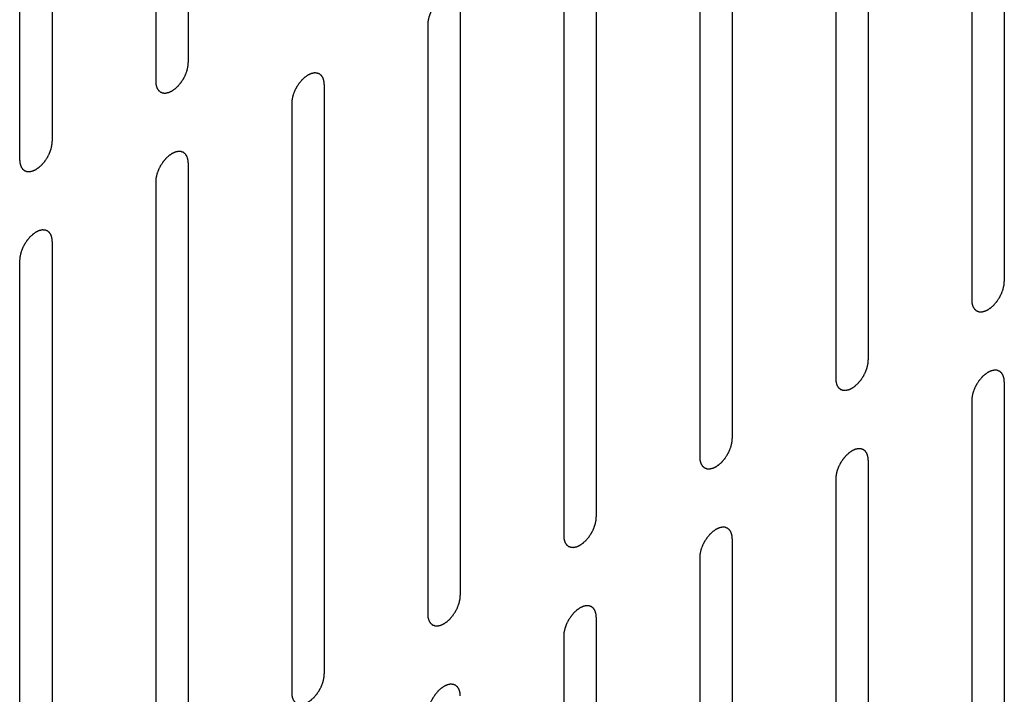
# Model space of a CAD drawing. Header units: inches. Extents: x 6 to 353, y 6 to 228.
# Tile 70 of 256: x 320.24 to 321.84, y 82.04 to 83.14. Entities that reach past the tile are written whole.
import ezdxf

# ---------------------------------------------------------------- set-up
doc = ezdxf.new("R2010")
doc.units = ezdxf.units.IN
doc.header["$LTSCALE"] = 19.946667
doc.header["$MEASUREMENT"] = 0
doc.layers.add('08_ALL_COSMETICS', color=7, linetype='CONTINUOUS')

msp = doc.modelspace()

# ---------------------------------------------------------------- linework, layer by layer
at = {"layer": '08_ALL_COSMETICS', "color": 7, "linetype": 'Continuous'}
for p, q in [((320.513, 84.0315), (320.513, 83.0721)), ((320.46, 84.0008), (320.46, 83.0414)), ((320.2917, 83.9037), (320.2917, 82.9443)), ((320.2386, 83.8731), (320.2386, 82.9137)), ((321.8409, 83.6754), (321.8409, 82.7161)), ((321.7879, 83.6448), (321.7879, 82.6854)), ((321.6196, 83.5477), (321.6196, 82.5883)), ((321.5666, 83.517), (321.5666, 82.5577)), ((321.3983, 83.4199), (321.3983, 82.4605)), ((321.3453, 83.3893), (321.3453, 82.4299)), ((321.177, 83.2921), (321.177, 82.3327)), ((321.1239, 83.2615), (321.1239, 82.3021)), ((320.9556, 83.1643), (320.9556, 82.2049)), ((320.9026, 83.1337), (320.9026, 82.1743)), ((320.7343, 83.0365), (320.7343, 82.0772)), ((320.6813, 83.0059), (320.6813, 82.0465)), ((320.513, 82.9088), (320.513, 81.9494)), ((320.46, 82.8781), (320.46, 81.9188)), ((320.2917, 82.781), (320.2917, 81.8216)), ((320.2386, 82.7504), (320.2386, 81.791)), ((321.8409, 82.5528), (321.8409, 81.5934)), ((321.7879, 82.5221), (321.7879, 81.5627)), ((321.6196, 82.425), (321.6196, 81.4656)), ((321.5666, 82.3944), (321.5666, 81.435)), ((321.3983, 82.2972), (321.3983, 81.3378)), ((321.3453, 82.2666), (321.3453, 81.3072)), ((321.177, 82.1694), (321.177, 81.21)), ((321.1239, 82.1388), (321.1239, 81.1794))]:
    msp.add_line(p, q, dxfattribs=at)
for points in [[(320.9556, 83.1643), (320.9556, 83.1653), (320.9554, 83.1667), (320.9553, 83.1683), (320.9552, 83.1692), (320.9552, 83.1696), (320.9552, 83.17), (320.955, 83.1703), (320.9549, 83.1707), (320.9547, 83.1714), (320.9544, 83.1724), (320.9541, 83.1734), (320.9539, 83.1741), (320.9537, 83.1745), (320.9537, 83.1749), (320.9535, 83.1751), (320.9533, 83.1754), (320.9529, 83.176), (320.9524, 83.1768), (320.9519, 83.1776), (320.9516, 83.1781), (320.9514, 83.1785), (320.9512, 83.1787), (320.951, 83.1789), (320.9507, 83.1791), (320.9502, 83.1795), (320.9496, 83.1801), (320.9489, 83.1807), (320.9484, 83.1811), (320.9481, 83.1813), (320.9479, 83.1815), (320.9476, 83.1816), (320.9473, 83.1817), (320.9467, 83.1819), (320.9459, 83.1822), (320.945, 83.1825), (320.9445, 83.1828), (320.9441, 83.1829), (320.9439, 83.183), (320.9436, 83.183), (320.9432, 83.183), (320.9426, 83.183), (320.9416, 83.1831), (320.9407, 83.1831), (320.94, 83.1831), (320.9396, 83.1831), (320.9393, 83.1832), (320.939, 83.1831), (320.9386, 83.183), (320.9379, 83.1828), (320.9368, 83.1826), (320.9358, 83.1824), (320.9351, 83.1822), (320.9347, 83.1821), (320.9344, 83.1821), (320.934, 83.1819), (320.9336, 83.1817), (320.9331, 83.1814), (320.9324, 83.1811), (320.9315, 83.1807), (320.9307, 83.1803), (320.9299, 83.18), (320.9295, 83.1798), (320.9291, 83.1797), (320.9288, 83.1794), (320.9284, 83.1791), (320.9276, 83.1786), (320.9266, 83.1779), (320.9255, 83.1771), (320.9246, 83.1765), (320.924, 83.1761), (320.9234, 83.1755), (320.9225, 83.1747), (320.9215, 83.1738), (320.9205, 83.1728), (320.9197, 83.1721), (320.919, 83.1715), (320.9185, 83.1708), (320.9177, 83.1699), (320.9167, 83.1688), (320.9158, 83.1676), (320.915, 83.1667), (320.9144, 83.1661), (320.914, 83.1653), (320.9133, 83.1642), (320.9124, 83.1629), (320.9116, 83.1616), (320.9109, 83.1606), (320.9104, 83.1598), (320.91, 83.159), (320.9094, 83.1579), (320.9087, 83.1566), (320.9081, 83.1552), (320.9075, 83.1541), (320.9071, 83.1533), (320.9068, 83.1525), (320.9064, 83.1514), (320.9059, 83.15), (320.9054, 83.1486), (320.905, 83.1475), (320.9046, 83.1466), (320.9045, 83.1458), (320.9042, 83.1447), (320.9039, 83.1434), (320.9036, 83.142), (320.9033, 83.1409), (320.9031, 83.14), (320.9031, 83.1393), (320.903, 83.1382), (320.9028, 83.1364), (320.9027, 83.1348), (320.9026, 83.1337)], [(320.46, 83.0414), (320.4601, 83.0405), (320.4602, 83.0391), (320.4603, 83.0374), (320.4604, 83.0366), (320.4604, 83.0361), (320.4605, 83.0358), (320.4606, 83.0355), (320.4607, 83.0351), (320.4609, 83.0344), (320.4612, 83.0334), (320.4615, 83.0323), (320.4617, 83.0316), (320.4619, 83.0312), (320.462, 83.0309), (320.4621, 83.0307), (320.4623, 83.0304), (320.4627, 83.0298), (320.4632, 83.029), (320.4637, 83.0282), (320.464, 83.0276), (320.4643, 83.0273), (320.4644, 83.027), (320.4646, 83.0269), (320.4649, 83.0266), (320.4654, 83.0262), (320.4661, 83.0257), (320.4668, 83.0251), (320.4672, 83.0247), (320.4675, 83.0245), (320.4677, 83.0243), (320.468, 83.0242), (320.4683, 83.0241), (320.4689, 83.0238), (320.4697, 83.0235), (320.4706, 83.0232), (320.4711, 83.023), (320.4715, 83.0229), (320.4717, 83.0228), (320.472, 83.0228), (320.4724, 83.0228), (320.4731, 83.0227), (320.474, 83.0227), (320.475, 83.0227), (320.4756, 83.0226), (320.476, 83.0226), (320.4763, 83.0226), (320.4766, 83.0227), (320.477, 83.0228), (320.4777, 83.0229), (320.4788, 83.0232), (320.4798, 83.0234), (320.4805, 83.0235), (320.4809, 83.0236), (320.4812, 83.0237), (320.4816, 83.0239), (320.482, 83.0241), (320.4826, 83.0243), (320.4832, 83.0246), (320.4841, 83.025), (320.485, 83.0254), (320.4857, 83.0258), (320.4862, 83.026), (320.4865, 83.0261), (320.4868, 83.0264), (320.4872, 83.0266), (320.488, 83.0272), (320.4891, 83.0279), (320.4901, 83.0286), (320.491, 83.0293), (320.4916, 83.0297), (320.4923, 83.0303), (320.4931, 83.031), (320.4941, 83.032), (320.4951, 83.0329), (320.496, 83.0337), (320.4966, 83.0342), (320.4972, 83.035), (320.4979, 83.0359), (320.4989, 83.037), (320.4998, 83.0381), (320.5006, 83.039), (320.5012, 83.0397), (320.5017, 83.0405), (320.5024, 83.0415), (320.5032, 83.0428), (320.5041, 83.0441), (320.5047, 83.0452), (320.5053, 83.0459), (320.5056, 83.0467), (320.5062, 83.0478), (320.5069, 83.0492), (320.5076, 83.0505), (320.5081, 83.0516), (320.5086, 83.0524), (320.5088, 83.0533), (320.5092, 83.0544), (320.5097, 83.0558), (320.5103, 83.0572), (320.5107, 83.0583), (320.511, 83.0591), (320.5111, 83.0599), (320.5114, 83.061), (320.5117, 83.0624), (320.512, 83.0638), (320.5123, 83.0649), (320.5125, 83.0657), (320.5125, 83.0665), (320.5126, 83.0676), (320.5128, 83.0694), (320.5129, 83.071), (320.513, 83.0721)], [(320.7343, 83.0365), (320.7342, 83.0375), (320.7341, 83.0389), (320.734, 83.0405), (320.7339, 83.0414), (320.7338, 83.0418), (320.7338, 83.0422), (320.7337, 83.0425), (320.7336, 83.0429), (320.7334, 83.0436), (320.7331, 83.0446), (320.7328, 83.0456), (320.7325, 83.0463), (320.7324, 83.0467), (320.7323, 83.0471), (320.7322, 83.0473), (320.732, 83.0476), (320.7316, 83.0482), (320.7311, 83.049), (320.7306, 83.0498), (320.7303, 83.0504), (320.73, 83.0507), (320.7299, 83.0509), (320.7297, 83.0511), (320.7294, 83.0513), (320.7289, 83.0517), (320.7282, 83.0523), (320.7275, 83.0529), (320.727, 83.0533), (320.7268, 83.0535), (320.7266, 83.0537), (320.7263, 83.0538), (320.726, 83.0539), (320.7254, 83.0541), (320.7246, 83.0545), (320.7237, 83.0548), (320.7231, 83.055), (320.7228, 83.0551), (320.7226, 83.0552), (320.7223, 83.0552), (320.7219, 83.0552), (320.7212, 83.0552), (320.7203, 83.0553), (320.7193, 83.0553), (320.7187, 83.0554), (320.7183, 83.0554), (320.718, 83.0554), (320.7177, 83.0553), (320.7173, 83.0552), (320.7166, 83.0551), (320.7155, 83.0548), (320.7145, 83.0546), (320.7138, 83.0544), (320.7134, 83.0543), (320.7131, 83.0543), (320.7127, 83.0541), (320.7123, 83.0539), (320.7117, 83.0537), (320.7111, 83.0534), (320.7102, 83.053), (320.7093, 83.0526), (320.7086, 83.0522), (320.7081, 83.052), (320.7078, 83.0519), (320.7075, 83.0516), (320.7071, 83.0513), (320.7063, 83.0508), (320.7052, 83.0501), (320.7042, 83.0493), (320.7033, 83.0487), (320.7027, 83.0483), (320.702, 83.0477), (320.7012, 83.047), (320.7002, 83.046), (320.6991, 83.045), (320.6983, 83.0443), (320.6977, 83.0437), (320.6971, 83.043), (320.6964, 83.0421), (320.6954, 83.041), (320.6945, 83.0399), (320.6937, 83.0389), (320.6931, 83.0383), (320.6926, 83.0375), (320.6919, 83.0365), (320.6911, 83.0352), (320.6902, 83.0339), (320.6896, 83.0328), (320.689, 83.0321), (320.6887, 83.0312), (320.6881, 83.0302), (320.6874, 83.0288), (320.6867, 83.0274), (320.6862, 83.0264), (320.6857, 83.0255), (320.6855, 83.0247), (320.6851, 83.0236), (320.6846, 83.0222), (320.684, 83.0208), (320.6836, 83.0197), (320.6833, 83.0189), (320.6831, 83.018), (320.6829, 83.0169), (320.6826, 83.0156), (320.6823, 83.0142), (320.682, 83.0131), (320.6818, 83.0123), (320.6818, 83.0115), (320.6817, 83.0104), (320.6815, 83.0086), (320.6814, 83.007), (320.6813, 83.0059)], [(320.2386, 82.9137), (320.2387, 82.9127), (320.2389, 82.9113), (320.239, 82.9097), (320.2391, 82.9088), (320.2391, 82.9084), (320.2391, 82.908), (320.2392, 82.9077), (320.2394, 82.9073), (320.2396, 82.9066), (320.2399, 82.9056), (320.2402, 82.9046), (320.2404, 82.9039), (320.2406, 82.9035), (320.2406, 82.9031), (320.2408, 82.9029), (320.241, 82.9026), (320.2414, 82.902), (320.2419, 82.9012), (320.2424, 82.9004), (320.2427, 82.8998), (320.2429, 82.8995), (320.2431, 82.8993), (320.2433, 82.8991), (320.2436, 82.8989), (320.2441, 82.8985), (320.2447, 82.8979), (320.2454, 82.8973), (320.2459, 82.8969), (320.2462, 82.8967), (320.2464, 82.8965), (320.2467, 82.8964), (320.247, 82.8963), (320.2476, 82.8961), (320.2484, 82.8958), (320.2492, 82.8954), (320.2498, 82.8952), (320.2502, 82.8951), (320.2504, 82.895), (320.2507, 82.895), (320.2511, 82.895), (320.2517, 82.895), (320.2527, 82.8949), (320.2536, 82.8949), (320.2543, 82.8948), (320.2547, 82.8948), (320.255, 82.8948), (320.2553, 82.8949), (320.2557, 82.895), (320.2564, 82.8951), (320.2574, 82.8954), (320.2585, 82.8956), (320.2592, 82.8958), (320.2596, 82.8959), (320.2599, 82.8959), (320.2602, 82.8961), (320.2607, 82.8963), (320.2612, 82.8965), (320.2619, 82.8968), (320.2628, 82.8972), (320.2636, 82.8976), (320.2644, 82.898), (320.2648, 82.8982), (320.2652, 82.8983), (320.2655, 82.8986), (320.2659, 82.8989), (320.2667, 82.8994), (320.2677, 82.9001), (320.2688, 82.9009), (320.2697, 82.9015), (320.2703, 82.9019), (320.2709, 82.9025), (320.2718, 82.9032), (320.2728, 82.9042), (320.2738, 82.9052), (320.2746, 82.9059), (320.2753, 82.9065), (320.2758, 82.9072), (320.2766, 82.9081), (320.2775, 82.9092), (320.2785, 82.9103), (320.2793, 82.9113), (320.2799, 82.9119), (320.2803, 82.9127), (320.281, 82.9137), (320.2819, 82.915), (320.2827, 82.9163), (320.2834, 82.9174), (320.2839, 82.9181), (320.2843, 82.919), (320.2849, 82.92), (320.2856, 82.9214), (320.2862, 82.9228), (320.2868, 82.9238), (320.2872, 82.9247), (320.2875, 82.9255), (320.2879, 82.9266), (320.2884, 82.928), (320.2889, 82.9294), (320.2893, 82.9305), (320.2897, 82.9313), (320.2898, 82.9322), (320.2901, 82.9333), (320.2904, 82.9346), (320.2907, 82.936), (320.291, 82.9371), (320.2912, 82.9379), (320.2912, 82.9387), (320.2913, 82.9398), (320.2915, 82.9416), (320.2916, 82.9432), (320.2917, 82.9443)], [(320.513, 82.9088), (320.5129, 82.9097), (320.5128, 82.9111), (320.5126, 82.9128), (320.5126, 82.9136), (320.5125, 82.9141), (320.5125, 82.9144), (320.5124, 82.9147), (320.5123, 82.9151), (320.5121, 82.9158), (320.5118, 82.9168), (320.5114, 82.9179), (320.5112, 82.9186), (320.5111, 82.919), (320.511, 82.9193), (320.5108, 82.9195), (320.5106, 82.9198), (320.5103, 82.9204), (320.5098, 82.9212), (320.5093, 82.922), (320.5089, 82.9226), (320.5087, 82.9229), (320.5086, 82.9232), (320.5084, 82.9233), (320.5081, 82.9236), (320.5076, 82.924), (320.5069, 82.9245), (320.5062, 82.9251), (320.5057, 82.9255), (320.5054, 82.9257), (320.5052, 82.926), (320.505, 82.926), (320.5047, 82.9261), (320.5041, 82.9264), (320.5032, 82.9267), (320.5024, 82.927), (320.5018, 82.9272), (320.5015, 82.9273), (320.5012, 82.9274), (320.5009, 82.9274), (320.5006, 82.9274), (320.4999, 82.9275), (320.499, 82.9275), (320.498, 82.9275), (320.4973, 82.9276), (320.497, 82.9276), (320.4967, 82.9276), (320.4964, 82.9275), (320.496, 82.9274), (320.4952, 82.9273), (320.4942, 82.927), (320.4932, 82.9268), (320.4924, 82.9267), (320.492, 82.9266), (320.4917, 82.9265), (320.4914, 82.9263), (320.491, 82.9261), (320.4904, 82.9259), (320.4898, 82.9256), (320.4889, 82.9252), (320.488, 82.9248), (320.4872, 82.9244), (320.4868, 82.9242), (320.4865, 82.9241), (320.4862, 82.9238), (320.4857, 82.9236), (320.485, 82.923), (320.4839, 82.9223), (320.4828, 82.9216), (320.482, 82.9209), (320.4813, 82.9206), (320.4807, 82.9199), (320.4799, 82.9192), (320.4789, 82.9182), (320.4778, 82.9173), (320.477, 82.9165), (320.4764, 82.916), (320.4758, 82.9152), (320.475, 82.9143), (320.4741, 82.9132), (320.4731, 82.9121), (320.4724, 82.9112), (320.4718, 82.9105), (320.4713, 82.9097), (320.4706, 82.9087), (320.4698, 82.9074), (320.4689, 82.9061), (320.4683, 82.905), (320.4677, 82.9043), (320.4673, 82.9035), (320.4668, 82.9024), (320.4661, 82.901), (320.4654, 82.8997), (320.4649, 82.8986), (320.4644, 82.8978), (320.4642, 82.8969), (320.4637, 82.8958), (320.4632, 82.8944), (320.4627, 82.893), (320.4623, 82.8919), (320.462, 82.8911), (320.4618, 82.8903), (320.4616, 82.8892), (320.4613, 82.8878), (320.4609, 82.8864), (320.4607, 82.8853), (320.4605, 82.8845), (320.4604, 82.8837), (320.4603, 82.8826), (320.4602, 82.8808), (320.4601, 82.8792), (320.46, 82.8781)], [(320.2917, 82.781), (320.2916, 82.7819), (320.2915, 82.7833), (320.2913, 82.785), (320.2912, 82.7858), (320.2912, 82.7863), (320.2912, 82.7866), (320.2911, 82.7869), (320.291, 82.7873), (320.2907, 82.7881), (320.2904, 82.7891), (320.2901, 82.7901), (320.2899, 82.7908), (320.2898, 82.7912), (320.2897, 82.7915), (320.2895, 82.7917), (320.2893, 82.7921), (320.289, 82.7926), (320.2885, 82.7934), (320.288, 82.7942), (320.2876, 82.7948), (320.2874, 82.7951), (320.2873, 82.7954), (320.287, 82.7955), (320.2868, 82.7958), (320.2863, 82.7962), (320.2856, 82.7968), (320.2849, 82.7973), (320.2844, 82.7977), (320.2841, 82.798), (320.2839, 82.7982), (320.2837, 82.7982), (320.2833, 82.7984), (320.2827, 82.7986), (320.2819, 82.7989), (320.2811, 82.7992), (320.2805, 82.7994), (320.2802, 82.7995), (320.2799, 82.7997), (320.2796, 82.7996), (320.2792, 82.7997), (320.2786, 82.7997), (320.2776, 82.7997), (320.2767, 82.7998), (320.276, 82.7998), (320.2756, 82.7998), (320.2754, 82.7998), (320.275, 82.7997), (320.2746, 82.7997), (320.2739, 82.7995), (320.2729, 82.7993), (320.2718, 82.799), (320.2711, 82.7989), (320.2707, 82.7988), (320.2704, 82.7987), (320.2701, 82.7986), (320.2696, 82.7984), (320.2691, 82.7981), (320.2684, 82.7978), (320.2676, 82.7974), (320.2667, 82.797), (320.2659, 82.7966), (320.2655, 82.7964), (320.2652, 82.7963), (320.2648, 82.7961), (320.2644, 82.7958), (320.2637, 82.7953), (320.2626, 82.7945), (320.2615, 82.7938), (320.2607, 82.7932), (320.26, 82.7928), (320.2594, 82.7921), (320.2586, 82.7914), (320.2575, 82.7904), (320.2565, 82.7895), (320.2557, 82.7887), (320.255, 82.7882), (320.2545, 82.7875), (320.2537, 82.7866), (320.2528, 82.7854), (320.2518, 82.7843), (320.2511, 82.7834), (320.2505, 82.7827), (320.25, 82.7819), (320.2493, 82.7809), (320.2485, 82.7796), (320.2476, 82.7783), (320.2469, 82.7773), (320.2464, 82.7765), (320.246, 82.7757), (320.2454, 82.7746), (320.2448, 82.7732), (320.2441, 82.7719), (320.2435, 82.7708), (320.2431, 82.77), (320.2428, 82.7691), (320.2424, 82.768), (320.2419, 82.7666), (320.2414, 82.7653), (320.241, 82.7641), (320.2406, 82.7633), (320.2405, 82.7625), (320.2402, 82.7614), (320.2399, 82.76), (320.2396, 82.7586), (320.2394, 82.7575), (320.2391, 82.7567), (320.2391, 82.7559), (320.239, 82.7549), (320.2389, 82.753), (320.2387, 82.7514), (320.2386, 82.7504)], [(321.7879, 82.6854), (321.788, 82.6845), (321.7881, 82.6831), (321.7883, 82.6814), (321.7883, 82.6806), (321.7884, 82.6801), (321.7884, 82.6798), (321.7885, 82.6795), (321.7886, 82.6791), (321.7889, 82.6784), (321.7892, 82.6773), (321.7895, 82.6763), (321.7897, 82.6756), (321.7898, 82.6752), (321.7899, 82.6749), (321.7901, 82.6747), (321.7903, 82.6744), (321.7906, 82.6738), (321.7911, 82.673), (321.7916, 82.6722), (321.792, 82.6716), (321.7922, 82.6713), (321.7923, 82.671), (321.7926, 82.6709), (321.7928, 82.6706), (321.7933, 82.6702), (321.794, 82.6697), (321.7947, 82.6691), (321.7952, 82.6687), (321.7955, 82.6684), (321.7957, 82.6682), (321.7959, 82.6682), (321.7963, 82.668), (321.7968, 82.6678), (321.7977, 82.6675), (321.7985, 82.6672), (321.7991, 82.667), (321.7994, 82.6669), (321.7997, 82.6668), (321.8, 82.6668), (321.8003, 82.6668), (321.801, 82.6667), (321.802, 82.6667), (321.8029, 82.6667), (321.8036, 82.6666), (321.804, 82.6666), (321.8042, 82.6666), (321.8045, 82.6667), (321.805, 82.6668), (321.8057, 82.6669), (321.8067, 82.6671), (321.8077, 82.6674), (321.8085, 82.6675), (321.8089, 82.6676), (321.8092, 82.6677), (321.8095, 82.6679), (321.8099, 82.6681), (321.8105, 82.6683), (321.8112, 82.6686), (321.812, 82.669), (321.8129, 82.6694), (321.8137, 82.6698), (321.8141, 82.67), (321.8144, 82.6701), (321.8147, 82.6704), (321.8152, 82.6706), (321.8159, 82.6712), (321.817, 82.6719), (321.8181, 82.6726), (321.8189, 82.6732), (321.8196, 82.6736), (321.8202, 82.6743), (321.821, 82.675), (321.8221, 82.676), (321.8231, 82.6769), (321.8239, 82.6777), (321.8245, 82.6782), (321.8251, 82.679), (321.8259, 82.6799), (321.8268, 82.681), (321.8278, 82.6821), (321.8285, 82.683), (321.8291, 82.6837), (321.8296, 82.6845), (321.8303, 82.6855), (321.8311, 82.6868), (321.832, 82.6881), (321.8327, 82.6891), (321.8332, 82.6899), (321.8336, 82.6907), (321.8341, 82.6918), (321.8348, 82.6932), (321.8355, 82.6945), (321.836, 82.6956), (321.8365, 82.6964), (321.8368, 82.6973), (321.8372, 82.6984), (321.8377, 82.6998), (321.8382, 82.7012), (321.8386, 82.7023), (321.8389, 82.7031), (321.8391, 82.7039), (321.8394, 82.705), (321.8397, 82.7064), (321.84, 82.7078), (321.8402, 82.7089), (321.8405, 82.7097), (321.8405, 82.7105), (321.8406, 82.7116), (321.8407, 82.7134), (321.8409, 82.715), (321.8409, 82.7161)], [(321.5666, 82.5577), (321.5667, 82.5567), (321.5668, 82.5553), (321.5669, 82.5536), (321.567, 82.5528), (321.5671, 82.5524), (321.5671, 82.552), (321.5672, 82.5517), (321.5673, 82.5513), (321.5675, 82.5506), (321.5678, 82.5496), (321.5682, 82.5486), (321.5684, 82.5478), (321.5685, 82.5474), (321.5686, 82.5471), (321.5687, 82.5469), (321.5689, 82.5466), (321.5693, 82.546), (321.5698, 82.5452), (321.5703, 82.5444), (321.5707, 82.5438), (321.5709, 82.5435), (321.571, 82.5432), (321.5712, 82.5431), (321.5715, 82.5429), (321.572, 82.5425), (321.5727, 82.5419), (321.5734, 82.5413), (321.5739, 82.5409), (321.5741, 82.5407), (321.5743, 82.5405), (321.5746, 82.5404), (321.5749, 82.5403), (321.5755, 82.5401), (321.5764, 82.5397), (321.5772, 82.5394), (321.5778, 82.5392), (321.5781, 82.5391), (321.5783, 82.539), (321.5786, 82.539), (321.579, 82.539), (321.5797, 82.5389), (321.5806, 82.5389), (321.5816, 82.5389), (321.5822, 82.5388), (321.5826, 82.5388), (321.5829, 82.5388), (321.5832, 82.5389), (321.5836, 82.539), (321.5844, 82.5391), (321.5854, 82.5394), (321.5864, 82.5396), (321.5871, 82.5398), (321.5876, 82.5399), (321.5879, 82.5399), (321.5882, 82.5401), (321.5886, 82.5403), (321.5892, 82.5405), (321.5898, 82.5408), (321.5907, 82.5412), (321.5916, 82.5416), (321.5923, 82.542), (321.5928, 82.5422), (321.5931, 82.5423), (321.5934, 82.5426), (321.5939, 82.5429), (321.5946, 82.5434), (321.5957, 82.5441), (321.5968, 82.5449), (321.5976, 82.5455), (321.5983, 82.5459), (321.5989, 82.5465), (321.5997, 82.5472), (321.6007, 82.5482), (321.6018, 82.5491), (321.6026, 82.5499), (321.6032, 82.5505), (321.6038, 82.5512), (321.6045, 82.5521), (321.6055, 82.5532), (321.6064, 82.5543), (321.6072, 82.5553), (321.6078, 82.5559), (321.6083, 82.5567), (321.609, 82.5577), (321.6098, 82.559), (321.6107, 82.5603), (321.6113, 82.5614), (321.6119, 82.5621), (321.6123, 82.563), (321.6128, 82.564), (321.6135, 82.5654), (321.6142, 82.5668), (321.6147, 82.5678), (321.6152, 82.5686), (321.6154, 82.5695), (321.6159, 82.5706), (321.6164, 82.572), (321.6169, 82.5734), (321.6173, 82.5745), (321.6176, 82.5753), (321.6178, 82.5762), (321.618, 82.5773), (321.6183, 82.5786), (321.6187, 82.58), (321.6189, 82.5811), (321.6191, 82.5819), (321.6192, 82.5827), (321.6193, 82.5838), (321.6194, 82.5856), (321.6195, 82.5872), (321.6196, 82.5883)], [(321.8409, 82.5528), (321.8409, 82.5537), (321.8407, 82.5551), (321.8406, 82.5568), (321.8405, 82.5576), (321.8405, 82.5581), (321.8405, 82.5584), (321.8403, 82.5587), (321.8402, 82.5591), (321.84, 82.5598), (321.8397, 82.5608), (321.8394, 82.5618), (321.8392, 82.5626), (321.839, 82.563), (321.839, 82.5633), (321.8388, 82.5635), (321.8386, 82.5638), (321.8382, 82.5644), (321.8377, 82.5652), (321.8372, 82.566), (321.8369, 82.5666), (321.8367, 82.5669), (321.8365, 82.5672), (321.8363, 82.5673), (321.836, 82.5675), (321.8355, 82.5679), (321.8348, 82.5685), (321.8341, 82.5691), (321.8337, 82.5695), (321.8334, 82.5697), (321.8332, 82.5699), (321.8329, 82.57), (321.8326, 82.5701), (321.832, 82.5703), (321.8312, 82.5707), (321.8303, 82.571), (321.8298, 82.5712), (321.8294, 82.5713), (321.8292, 82.5714), (321.8289, 82.5714), (321.8285, 82.5714), (321.8278, 82.5715), (321.8269, 82.5715), (321.8259, 82.5715), (321.8253, 82.5716), (321.8249, 82.5716), (321.8246, 82.5716), (321.8243, 82.5715), (321.8239, 82.5714), (321.8232, 82.5713), (321.8221, 82.571), (321.8211, 82.5708), (321.8204, 82.5706), (321.82, 82.5705), (321.8197, 82.5705), (321.8193, 82.5703), (321.8189, 82.5701), (321.8184, 82.5699), (321.8177, 82.5696), (321.8168, 82.5692), (321.816, 82.5688), (321.8152, 82.5684), (321.8148, 82.5682), (321.8144, 82.5681), (321.8141, 82.5678), (321.8137, 82.5675), (321.8129, 82.567), (321.8119, 82.5663), (321.8108, 82.5655), (321.8099, 82.5649), (321.8093, 82.5645), (321.8087, 82.5639), (321.8078, 82.5632), (321.8068, 82.5622), (321.8058, 82.5613), (321.8049, 82.5605), (321.8043, 82.5599), (321.8038, 82.5592), (321.803, 82.5583), (321.802, 82.5572), (321.8011, 82.5561), (321.8003, 82.5551), (321.7997, 82.5545), (321.7992, 82.5537), (321.7986, 82.5527), (321.7977, 82.5514), (321.7969, 82.5501), (321.7962, 82.549), (321.7956, 82.5483), (321.7953, 82.5475), (321.7947, 82.5464), (321.794, 82.545), (321.7933, 82.5437), (321.7928, 82.5426), (321.7924, 82.5418), (321.7921, 82.5409), (321.7917, 82.5398), (321.7912, 82.5384), (321.7907, 82.537), (321.7903, 82.5359), (321.7899, 82.5351), (321.7898, 82.5343), (321.7895, 82.5332), (321.7892, 82.5318), (321.7889, 82.5304), (321.7886, 82.5293), (321.7884, 82.5285), (321.7884, 82.5277), (321.7883, 82.5266), (321.7881, 82.5248), (321.788, 82.5232), (321.7879, 82.5221)], [(321.3453, 82.4299), (321.3453, 82.4289), (321.3455, 82.4275), (321.3456, 82.4259), (321.3457, 82.425), (321.3457, 82.4246), (321.3458, 82.4242), (321.3459, 82.4239), (321.346, 82.4235), (321.3462, 82.4228), (321.3465, 82.4218), (321.3468, 82.4208), (321.347, 82.4201), (321.3472, 82.4197), (321.3472, 82.4193), (321.3474, 82.4191), (321.3476, 82.4188), (321.348, 82.4182), (321.3485, 82.4174), (321.349, 82.4166), (321.3493, 82.416), (321.3495, 82.4157), (321.3497, 82.4155), (321.3499, 82.4153), (321.3502, 82.4151), (321.3507, 82.4147), (321.3514, 82.4141), (321.3521, 82.4135), (321.3525, 82.4131), (321.3528, 82.4129), (321.353, 82.4127), (321.3533, 82.4126), (321.3536, 82.4125), (321.3542, 82.4123), (321.355, 82.412), (321.3559, 82.4117), (321.3564, 82.4114), (321.3568, 82.4113), (321.357, 82.4112), (321.3573, 82.4112), (321.3577, 82.4112), (321.3584, 82.4112), (321.3593, 82.4111), (321.3603, 82.4111), (321.3609, 82.4111), (321.3613, 82.411), (321.3616, 82.411), (321.3619, 82.4111), (321.3623, 82.4112), (321.363, 82.4114), (321.3641, 82.4116), (321.3651, 82.4118), (321.3658, 82.412), (321.3662, 82.4121), (321.3665, 82.4121), (321.3669, 82.4123), (321.3673, 82.4125), (321.3678, 82.4127), (321.3685, 82.413), (321.3694, 82.4135), (321.3703, 82.4139), (321.371, 82.4142), (321.3715, 82.4144), (321.3718, 82.4145), (321.3721, 82.4148), (321.3725, 82.4151), (321.3733, 82.4156), (321.3744, 82.4163), (321.3754, 82.4171), (321.3763, 82.4177), (321.3769, 82.4181), (321.3775, 82.4187), (321.3784, 82.4195), (321.3794, 82.4204), (321.3804, 82.4214), (321.3813, 82.4221), (321.3819, 82.4227), (321.3825, 82.4234), (321.3832, 82.4243), (321.3842, 82.4254), (321.3851, 82.4266), (321.3859, 82.4275), (321.3865, 82.4281), (321.387, 82.4289), (321.3876, 82.43), (321.3885, 82.4313), (321.3893, 82.4325), (321.39, 82.4336), (321.3906, 82.4343), (321.3909, 82.4352), (321.3915, 82.4363), (321.3922, 82.4376), (321.3929, 82.439), (321.3934, 82.4401), (321.3938, 82.4409), (321.3941, 82.4417), (321.3945, 82.4428), (321.395, 82.4442), (321.3956, 82.4456), (321.3959, 82.4467), (321.3963, 82.4476), (321.3964, 82.4484), (321.3967, 82.4495), (321.397, 82.4508), (321.3973, 82.4522), (321.3976, 82.4533), (321.3978, 82.4541), (321.3978, 82.4549), (321.3979, 82.456), (321.3981, 82.4578), (321.3982, 82.4594), (321.3983, 82.4605)], [(321.6196, 82.425), (321.6195, 82.4259), (321.6194, 82.4273), (321.6193, 82.429), (321.6192, 82.4298), (321.6191, 82.4303), (321.6191, 82.4306), (321.619, 82.4309), (321.6189, 82.4313), (321.6187, 82.432), (321.6184, 82.4331), (321.6181, 82.4341), (321.6178, 82.4348), (321.6177, 82.4352), (321.6176, 82.4355), (321.6175, 82.4357), (321.6173, 82.4361), (321.6169, 82.4366), (321.6164, 82.4374), (321.6159, 82.4382), (321.6155, 82.4388), (321.6153, 82.4391), (321.6152, 82.4394), (321.615, 82.4395), (321.6147, 82.4398), (321.6142, 82.4402), (321.6135, 82.4407), (321.6128, 82.4413), (321.6123, 82.4417), (321.6121, 82.442), (321.6119, 82.4422), (321.6116, 82.4422), (321.6113, 82.4424), (321.6107, 82.4426), (321.6099, 82.4429), (321.609, 82.4432), (321.6084, 82.4434), (321.6081, 82.4435), (321.6079, 82.4436), (321.6076, 82.4436), (321.6072, 82.4437), (321.6065, 82.4437), (321.6056, 82.4437), (321.6046, 82.4438), (321.604, 82.4438), (321.6036, 82.4438), (321.6033, 82.4438), (321.603, 82.4437), (321.6026, 82.4437), (321.6018, 82.4435), (321.6008, 82.4433), (321.5998, 82.443), (321.5991, 82.4429), (321.5987, 82.4428), (321.5983, 82.4427), (321.598, 82.4425), (321.5976, 82.4424), (321.597, 82.4421), (321.5964, 82.4418), (321.5955, 82.4414), (321.5946, 82.441), (321.5939, 82.4406), (321.5934, 82.4404), (321.5931, 82.4403), (321.5928, 82.4401), (321.5924, 82.4398), (321.5916, 82.4392), (321.5905, 82.4385), (321.5895, 82.4378), (321.5886, 82.4372), (321.5879, 82.4368), (321.5873, 82.4361), (321.5865, 82.4354), (321.5855, 82.4344), (321.5844, 82.4335), (321.5836, 82.4327), (321.583, 82.4322), (321.5824, 82.4314), (321.5817, 82.4306), (321.5807, 82.4294), (321.5798, 82.4283), (321.579, 82.4274), (321.5784, 82.4267), (321.5779, 82.4259), (321.5772, 82.4249), (321.5764, 82.4236), (321.5755, 82.4223), (321.5749, 82.4213), (321.5743, 82.4205), (321.574, 82.4197), (321.5734, 82.4186), (321.5727, 82.4172), (321.572, 82.4159), (321.5715, 82.4148), (321.571, 82.414), (321.5708, 82.4131), (321.5704, 82.412), (321.5698, 82.4106), (321.5693, 82.4092), (321.5689, 82.4081), (321.5686, 82.4073), (321.5684, 82.4065), (321.5682, 82.4054), (321.5679, 82.404), (321.5675, 82.4026), (321.5673, 82.4015), (321.5671, 82.4007), (321.5671, 82.3999), (321.567, 82.3989), (321.5668, 82.397), (321.5667, 82.3954), (321.5666, 82.3944)], [(321.1239, 82.3021), (321.124, 82.3012), (321.1241, 82.2997), (321.1243, 82.2981), (321.1244, 82.2973), (321.1244, 82.2968), (321.1244, 82.2964), (321.1245, 82.2961), (321.1247, 82.2957), (321.1249, 82.295), (321.1252, 82.294), (321.1255, 82.293), (321.1257, 82.2923), (321.1259, 82.2919), (321.1259, 82.2916), (321.1261, 82.2913), (321.1263, 82.291), (321.1267, 82.2905), (321.1272, 82.2896), (321.1277, 82.2888), (321.128, 82.2883), (321.1282, 82.288), (321.1284, 82.2877), (321.1286, 82.2875), (321.1289, 82.2873), (321.1293, 82.2869), (321.13, 82.2863), (321.1307, 82.2857), (321.1312, 82.2853), (321.1315, 82.2851), (321.1317, 82.2849), (321.132, 82.2848), (321.1323, 82.2847), (321.1329, 82.2845), (321.1337, 82.2842), (321.1345, 82.2839), (321.1351, 82.2837), (321.1355, 82.2835), (321.1357, 82.2834), (321.136, 82.2834), (321.1364, 82.2834), (321.137, 82.2834), (321.138, 82.2833), (321.1389, 82.2833), (321.1396, 82.2833), (321.14, 82.2833), (321.1403, 82.2832), (321.1406, 82.2833), (321.141, 82.2834), (321.1417, 82.2836), (321.1427, 82.2838), (321.1438, 82.284), (321.1445, 82.2842), (321.1449, 82.2843), (321.1452, 82.2843), (321.1455, 82.2845), (321.146, 82.2847), (321.1465, 82.285), (321.1472, 82.2853), (321.1481, 82.2857), (321.1489, 82.2861), (321.1497, 82.2864), (321.1501, 82.2866), (321.1505, 82.2868), (321.1508, 82.287), (321.1512, 82.2873), (321.152, 82.2878), (321.153, 82.2886), (321.1541, 82.2893), (321.155, 82.2899), (321.1556, 82.2903), (321.1562, 82.2909), (321.1571, 82.2917), (321.1581, 82.2926), (321.1591, 82.2936), (321.1599, 82.2944), (321.1606, 82.2949), (321.1611, 82.2956), (321.1619, 82.2965), (321.1628, 82.2977), (321.1638, 82.2988), (321.1646, 82.2997), (321.1651, 82.3003), (321.1656, 82.3012), (321.1663, 82.3022), (321.1672, 82.3035), (321.168, 82.3048), (321.1687, 82.3058), (321.1692, 82.3066), (321.1696, 82.3074), (321.1702, 82.3085), (321.1708, 82.3098), (321.1715, 82.3112), (321.1721, 82.3123), (321.1725, 82.3131), (321.1728, 82.3139), (321.1732, 82.315), (321.1737, 82.3164), (321.1742, 82.3178), (321.1746, 82.3189), (321.175, 82.3198), (321.1751, 82.3206), (321.1754, 82.3217), (321.1757, 82.3231), (321.176, 82.3244), (321.1763, 82.3255), (321.1765, 82.3264), (321.1765, 82.3271), (321.1766, 82.3282), (321.1768, 82.3301), (321.1769, 82.3317), (321.177, 82.3327)], [(321.3983, 82.2972), (321.3982, 82.2981), (321.3981, 82.2995), (321.3979, 82.3012), (321.3979, 82.302), (321.3978, 82.3025), (321.3978, 82.3029), (321.3977, 82.3031), (321.3976, 82.3036), (321.3974, 82.3043), (321.397, 82.3053), (321.3967, 82.3063), (321.3965, 82.307), (321.3964, 82.3074), (321.3963, 82.3077), (321.3961, 82.3079), (321.3959, 82.3083), (321.3956, 82.3088), (321.3951, 82.3096), (321.3946, 82.3104), (321.3942, 82.311), (321.394, 82.3113), (321.3939, 82.3116), (321.3937, 82.3117), (321.3934, 82.312), (321.3929, 82.3124), (321.3922, 82.313), (321.3915, 82.3135), (321.391, 82.314), (321.3907, 82.3142), (321.3905, 82.3144), (321.3903, 82.3144), (321.3899, 82.3146), (321.3894, 82.3148), (321.3885, 82.3151), (321.3877, 82.3154), (321.3871, 82.3156), (321.3868, 82.3157), (321.3865, 82.3159), (321.3862, 82.3158), (321.3859, 82.3159), (321.3852, 82.3159), (321.3843, 82.3159), (321.3833, 82.316), (321.3826, 82.316), (321.3823, 82.316), (321.382, 82.3161), (321.3817, 82.316), (321.3812, 82.3159), (321.3805, 82.3157), (321.3795, 82.3155), (321.3785, 82.3152), (321.3777, 82.3151), (321.3773, 82.315), (321.377, 82.3149), (321.3767, 82.3148), (321.3763, 82.3146), (321.3757, 82.3143), (321.3751, 82.314), (321.3742, 82.3136), (321.3733, 82.3132), (321.3725, 82.3129), (321.3721, 82.3126), (321.3718, 82.3125), (321.3715, 82.3123), (321.371, 82.312), (321.3703, 82.3115), (321.3692, 82.3107), (321.3681, 82.31), (321.3673, 82.3094), (321.3666, 82.309), (321.366, 82.3084), (321.3652, 82.3076), (321.3642, 82.3066), (321.3631, 82.3057), (321.3623, 82.3049), (321.3617, 82.3044), (321.3611, 82.3037), (321.3603, 82.3028), (321.3594, 82.3016), (321.3584, 82.3005), (321.3577, 82.2996), (321.3571, 82.2989), (321.3566, 82.2981), (321.3559, 82.2971), (321.3551, 82.2958), (321.3542, 82.2945), (321.3535, 82.2935), (321.353, 82.2927), (321.3526, 82.2919), (321.3521, 82.2908), (321.3514, 82.2894), (321.3507, 82.2881), (321.3502, 82.287), (321.3497, 82.2862), (321.3494, 82.2854), (321.349, 82.2842), (321.3485, 82.2829), (321.348, 82.2815), (321.3476, 82.2804), (321.3473, 82.2795), (321.3471, 82.2787), (321.3469, 82.2776), (321.3465, 82.2762), (321.3462, 82.2748), (321.346, 82.2738), (321.3458, 82.2729), (321.3457, 82.2721), (321.3456, 82.2711), (321.3455, 82.2692), (321.3454, 82.2676), (321.3453, 82.2666)], [(320.9026, 82.1743), (320.9027, 82.1734), (320.9028, 82.172), (320.903, 82.1703), (320.903, 82.1695), (320.9031, 82.169), (320.9031, 82.1686), (320.9032, 82.1684), (320.9033, 82.1679), (320.9036, 82.1672), (320.9039, 82.1662), (320.9042, 82.1652), (320.9044, 82.1645), (320.9045, 82.1641), (320.9046, 82.1638), (320.9048, 82.1636), (320.905, 82.1632), (320.9053, 82.1627), (320.9058, 82.1619), (320.9063, 82.1611), (320.9067, 82.1605), (320.9069, 82.1602), (320.907, 82.1599), (320.9073, 82.1598), (320.9075, 82.1595), (320.908, 82.1591), (320.9087, 82.1585), (320.9094, 82.158), (320.9099, 82.1575), (320.9102, 82.1573), (320.9104, 82.1571), (320.9106, 82.1571), (320.911, 82.1569), (320.9116, 82.1567), (320.9124, 82.1564), (320.9132, 82.1561), (320.9138, 82.1559), (320.9141, 82.1558), (320.9144, 82.1556), (320.9147, 82.1557), (320.915, 82.1556), (320.9157, 82.1556), (320.9167, 82.1556), (320.9176, 82.1555), (320.9183, 82.1555), (320.9187, 82.1555), (320.9189, 82.1554), (320.9193, 82.1555), (320.9197, 82.1556), (320.9204, 82.1558), (320.9214, 82.156), (320.9224, 82.1563), (320.9232, 82.1564), (320.9236, 82.1565), (320.9239, 82.1566), (320.9242, 82.1567), (320.9247, 82.1569), (320.9252, 82.1572), (320.9259, 82.1575), (320.9267, 82.1579), (320.9276, 82.1583), (320.9284, 82.1586), (320.9288, 82.1589), (320.9291, 82.159), (320.9295, 82.1592), (320.9299, 82.1595), (320.9306, 82.16), (320.9317, 82.1608), (320.9328, 82.1615), (320.9336, 82.1621), (320.9343, 82.1625), (320.9349, 82.1631), (320.9357, 82.1639), (320.9368, 82.1649), (320.9378, 82.1658), (320.9386, 82.1666), (320.9393, 82.1671), (320.9398, 82.1678), (320.9406, 82.1687), (320.9415, 82.1699), (320.9425, 82.171), (320.9432, 82.1719), (320.9438, 82.1726), (320.9443, 82.1734), (320.945, 82.1744), (320.9458, 82.1757), (320.9467, 82.177), (320.9474, 82.178), (320.9479, 82.1788), (320.9483, 82.1796), (320.9488, 82.1807), (320.9495, 82.1821), (320.9502, 82.1834), (320.9507, 82.1845), (320.9512, 82.1853), (320.9515, 82.1861), (320.9519, 82.1873), (320.9524, 82.1886), (320.9529, 82.19), (320.9533, 82.1912), (320.9536, 82.192), (320.9538, 82.1928), (320.9541, 82.1939), (320.9544, 82.1953), (320.9547, 82.1967), (320.9549, 82.1978), (320.9552, 82.1986), (320.9552, 82.1994), (320.9553, 82.2004), (320.9554, 82.2023), (320.9556, 82.2039), (320.9556, 82.2049)], [(321.177, 82.1694), (321.1769, 82.1704), (321.1768, 82.1718), (321.1766, 82.1734), (321.1765, 82.1742), (321.1765, 82.1747), (321.1765, 82.1751), (321.1764, 82.1754), (321.1763, 82.1758), (321.176, 82.1765), (321.1757, 82.1775), (321.1754, 82.1785), (321.1752, 82.1792), (321.1751, 82.1796), (321.175, 82.1799), (321.1748, 82.1802), (321.1746, 82.1805), (321.1743, 82.1811), (321.1738, 82.1819), (321.1732, 82.1827), (321.1729, 82.1832), (321.1727, 82.1835), (321.1726, 82.1838), (321.1723, 82.184), (321.1721, 82.1842), (321.1716, 82.1846), (321.1709, 82.1852), (321.1702, 82.1858), (321.1697, 82.1862), (321.1694, 82.1864), (321.1692, 82.1866), (321.169, 82.1867), (321.1686, 82.1868), (321.168, 82.187), (321.1672, 82.1873), (321.1664, 82.1876), (321.1658, 82.1878), (321.1655, 82.188), (321.1652, 82.1881), (321.1649, 82.1881), (321.1645, 82.1881), (321.1639, 82.1881), (321.1629, 82.1882), (321.162, 82.1882), (321.1613, 82.1882), (321.1609, 82.1882), (321.1607, 82.1883), (321.1603, 82.1882), (321.1599, 82.1881), (321.1592, 82.1879), (321.1582, 82.1877), (321.1571, 82.1875), (321.1564, 82.1873), (321.156, 82.1872), (321.1557, 82.1872), (321.1554, 82.187), (321.1549, 82.1868), (321.1544, 82.1865), (321.1537, 82.1862), (321.1529, 82.1858), (321.152, 82.1854), (321.1512, 82.1851), (321.1508, 82.1849), (321.1505, 82.1847), (321.1501, 82.1845), (321.1497, 82.1842), (321.149, 82.1837), (321.1479, 82.1829), (321.1468, 82.1822), (321.146, 82.1816), (321.1453, 82.1812), (321.1447, 82.1806), (321.1439, 82.1798), (321.1428, 82.1789), (321.1418, 82.1779), (321.141, 82.1771), (321.1403, 82.1766), (321.1398, 82.1759), (321.139, 82.175), (321.1381, 82.1739), (321.1371, 82.1727), (321.1364, 82.1718), (321.1358, 82.1712), (321.1353, 82.1703), (321.1346, 82.1693), (321.1337, 82.168), (321.1329, 82.1667), (321.1322, 82.1657), (321.1317, 82.1649), (321.1313, 82.1641), (321.1307, 82.163), (321.1301, 82.1617), (321.1294, 82.1603), (321.1288, 82.1592), (321.1284, 82.1584), (321.1281, 82.1576), (321.1277, 82.1565), (321.1272, 82.1551), (321.1267, 82.1537), (321.1263, 82.1526), (321.1259, 82.1517), (321.1258, 82.1509), (321.1255, 82.1498), (321.1252, 82.1484), (321.1249, 82.1471), (321.1247, 82.146), (321.1244, 82.1451), (321.1244, 82.1444), (321.1243, 82.1433), (321.1242, 82.1414), (321.124, 82.1399), (321.1239, 82.1388)], [(320.6813, 82.0465), (320.6814, 82.0456), (320.6815, 82.0442), (320.6817, 82.0425), (320.6817, 82.0417), (320.6818, 82.0412), (320.6818, 82.0409), (320.6819, 82.0406), (320.682, 82.0402), (320.6822, 82.0395), (320.6825, 82.0384), (320.6829, 82.0374), (320.6831, 82.0367), (320.6832, 82.0363), (320.6833, 82.036), (320.6834, 82.0358), (320.6836, 82.0355), (320.684, 82.0349), (320.6845, 82.0341), (320.685, 82.0333), (320.6854, 82.0327), (320.6856, 82.0324), (320.6857, 82.0321), (320.6859, 82.032), (320.6862, 82.0317), (320.6867, 82.0313), (320.6874, 82.0308), (320.6881, 82.0302), (320.6886, 82.0298), (320.6889, 82.0295), (320.689, 82.0293), (320.6893, 82.0293), (320.6896, 82.0291), (320.6902, 82.0289), (320.6911, 82.0286), (320.6919, 82.0283), (320.6925, 82.0281), (320.6928, 82.028), (320.693, 82.0279), (320.6933, 82.0279), (320.6937, 82.0278), (320.6944, 82.0278), (320.6953, 82.0278), (320.6963, 82.0277), (320.697, 82.0277), (320.6973, 82.0277), (320.6976, 82.0277), (320.6979, 82.0278), (320.6983, 82.0278), (320.6991, 82.028), (320.7001, 82.0282), (320.7011, 82.0285), (320.7018, 82.0286), (320.7023, 82.0287), (320.7026, 82.0288), (320.7029, 82.029), (320.7033, 82.0291), (320.7039, 82.0294), (320.7045, 82.0297), (320.7054, 82.0301), (320.7063, 82.0305), (320.707, 82.0309), (320.7075, 82.0311), (320.7078, 82.0312), (320.7081, 82.0314), (320.7086, 82.0317), (320.7093, 82.0323), (320.7104, 82.033), (320.7115, 82.0337), (320.7123, 82.0343), (320.713, 82.0347), (320.7136, 82.0354), (320.7144, 82.0361), (320.7154, 82.0371), (320.7165, 82.038), (320.7173, 82.0388), (320.7179, 82.0393), (320.7185, 82.0401), (320.7192, 82.0409), (320.7202, 82.0421), (320.7212, 82.0432), (320.7219, 82.0441), (320.7225, 82.0448), (320.723, 82.0456), (320.7237, 82.0466), (320.7245, 82.0479), (320.7254, 82.0492), (320.726, 82.0502), (320.7266, 82.051), (320.727, 82.0518), (320.7275, 82.0529), (320.7282, 82.0543), (320.7289, 82.0556), (320.7294, 82.0567), (320.7299, 82.0575), (320.7301, 82.0584), (320.7306, 82.0595), (320.7311, 82.0609), (320.7316, 82.0623), (320.732, 82.0634), (320.7323, 82.0642), (320.7325, 82.065), (320.7327, 82.0661), (320.733, 82.0675), (320.7334, 82.0689), (320.7336, 82.07), (320.7338, 82.0708), (320.7339, 82.0716), (320.734, 82.0727), (320.7341, 82.0745), (320.7342, 82.0761), (320.7343, 82.0772)], [(320.9556, 82.0416), (320.9556, 82.0426), (320.9554, 82.044), (320.9553, 82.0456), (320.9552, 82.0465), (320.9552, 82.0469), (320.9552, 82.0473), (320.955, 82.0476), (320.9549, 82.048), (320.9547, 82.0487), (320.9544, 82.0497), (320.9541, 82.0507), (320.9539, 82.0514), (320.9537, 82.0518), (320.9537, 82.0522), (320.9535, 82.0524), (320.9533, 82.0527), (320.9529, 82.0533), (320.9524, 82.0541), (320.9519, 82.0549), (320.9516, 82.0555), (320.9514, 82.0558), (320.9512, 82.056), (320.951, 82.0562), (320.9507, 82.0564), (320.9502, 82.0568), (320.9496, 82.0574), (320.9489, 82.058), (320.9484, 82.0584), (320.9481, 82.0586), (320.9479, 82.0588), (320.9476, 82.0589), (320.9473, 82.059), (320.9467, 82.0592), (320.9459, 82.0595), (320.945, 82.0598), (320.9445, 82.0601), (320.9441, 82.0602), (320.9439, 82.0603), (320.9436, 82.0603), (320.9432, 82.0603), (320.9426, 82.0603), (320.9416, 82.0604), (320.9407, 82.0604), (320.94, 82.0604), (320.9396, 82.0605), (320.9393, 82.0605), (320.939, 82.0604), (320.9386, 82.0603), (320.9379, 82.0601), (320.9368, 82.0599), (320.9358, 82.0597), (320.9351, 82.0595), (320.9347, 82.0594), (320.9344, 82.0594), (320.934, 82.0592), (320.9336, 82.059), (320.9331, 82.0588), (320.9324, 82.0585), (320.9315, 82.0581), (320.9307, 82.0576), (320.9299, 82.0573), (320.9295, 82.0571), (320.9291, 82.057), (320.9288, 82.0567), (320.9284, 82.0564), (320.9276, 82.0559), (320.9266, 82.0552), (320.9255, 82.0544), (320.9246, 82.0538), (320.924, 82.0534), (320.9234, 82.0528), (320.9225, 82.0521), (320.9215, 82.0511), (320.9205, 82.0501), (320.9197, 82.0494), (320.919, 82.0488), (320.9185, 82.0481), (320.9177, 82.0472), (320.9167, 82.0461), (320.9158, 82.0449), (320.915, 82.044), (320.9144, 82.0434), (320.914, 82.0426), (320.9133, 82.0415), (320.9124, 82.0402), (320.9116, 82.039), (320.9109, 82.0379), (320.9104, 82.0372), (320.91, 82.0363), (320.9094, 82.0352), (320.9087, 82.0339), (320.9081, 82.0325), (320.9075, 82.0314), (320.9071, 82.0306), (320.9068, 82.0298), (320.9064, 82.0287), (320.9059, 82.0273), (320.9054, 82.0259), (320.905, 82.0248), (320.9046, 82.024), (320.9045, 82.0231), (320.9042, 82.022), (320.9039, 82.0207), (320.9036, 82.0193), (320.9033, 82.0182), (320.9031, 82.0174), (320.9031, 82.0166), (320.903, 82.0155), (320.9028, 82.0137), (320.9027, 82.0121), (320.9026, 82.011)]]:
    msp.add_open_spline(points, degree=3, knots=[0, 0, 0, 0, 0.03125, 0.046875, 0.054688, 0.058594, 0.0625, 0.066406, 0.070312, 0.078125, 0.09375, 0.109375, 0.117188, 0.121094, 0.125, 0.128906, 0.132812, 0.140625, 0.15625, 0.171875, 0.179688, 0.183594, 0.1875, 0.191406, 0.195312, 0.203125, 0.21875, 0.234375, 0.242188, 0.246094, 0.25, 0.253906, 0.257812, 0.265625, 0.28125, 0.296875, 0.304688, 0.308594, 0.3125, 0.316406, 0.320312, 0.328125, 0.34375, 0.359375, 0.367188, 0.371094, 0.375, 0.378906, 0.382812, 0.390625, 0.40625, 0.421875, 0.429688, 0.433594, 0.4375, 0.441406, 0.445312, 0.453125, 0.460938, 0.46875, 0.484375, 0.492188, 0.496094, 0.5, 0.503906, 0.507812, 0.515625, 0.53125, 0.546875, 0.554688, 0.5625, 0.570312, 0.578125, 0.59375, 0.609375, 0.617188, 0.625, 0.632812, 0.640625, 0.65625, 0.671875, 0.679688, 0.6875, 0.695312, 0.703125, 0.71875, 0.734375, 0.742188, 0.75, 0.757812, 0.765625, 0.78125, 0.796875, 0.804688, 0.8125, 0.820312, 0.828125, 0.84375, 0.859375, 0.867188, 0.875, 0.882812, 0.890625, 0.90625, 0.921875, 0.929688, 0.9375, 0.945312, 0.953125, 0.96875, 1, 1, 1, 1], dxfattribs=at)

doc.saveas('drawing.dxf')
